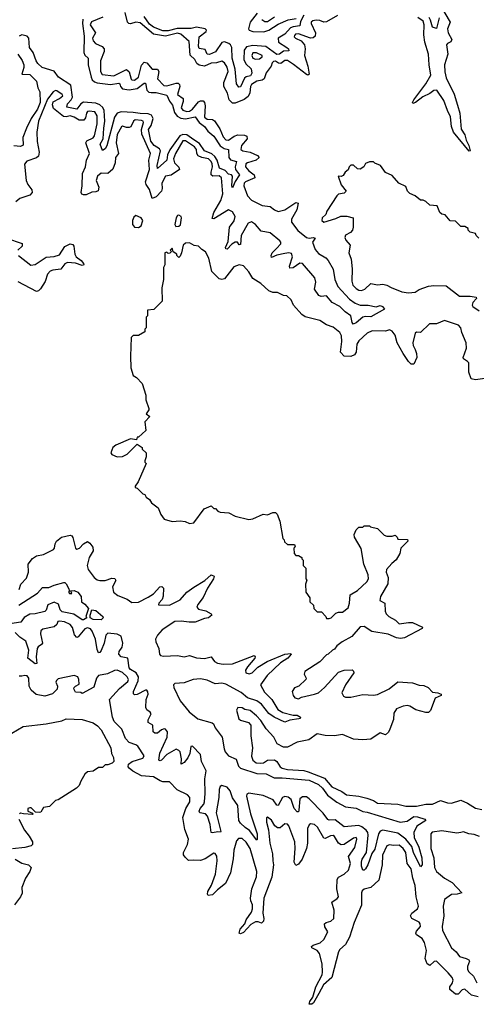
# Model space of a CAD drawing. Extents: x 2528690 to 2677062, y 911844 to 1023253.
# Tile 138 of 145: x 2667609 to 2671011, y 929605 to 936942. Entities that reach past the tile are written whole.
import ezdxf

# ---------------------------------------------------------------- set-up
doc = ezdxf.new("R2010")
doc.units = 0

msp = doc.modelspace()

# ---------------------------------------------------------------- linework, layer by layer
at = {"layer": '0CON10XD'}
for points in [[(2670743.5, 937045), (2670815.8, 936925), (2670795.3, 936874.7), (2670802.2, 936845), (2670828.8, 936795), (2670821.5, 936778.5), (2670795.8, 936765), (2670789.8, 936755), (2670797.7, 936685), (2670774.1, 936605), (2670776.8, 936553.2), (2670785, 936508.4), (2670847, 936387), (2670871.5, 936305), (2670887.2, 936245), (2670897.6, 936127.6), (2670926.1, 936085), (2670936, 936045), (2670955.6, 936005), (2670964.1, 935965.9), (2670958.3, 935961.7), (2670840.9, 936105), (2670825.2, 936145.2), (2670818.9, 936218.9), (2670795, 936264.6), (2670769.5, 936339.5), (2670717.5, 936417.5), (2670695, 936415.7), (2670665, 936392.5), (2670612.4, 936367.6), (2670558.5, 936325), (2670538.3, 936318.3), (2670535.6, 936325), (2670545.9, 936345), (2670635, 936464.7), (2670671.3, 936528.7), (2670658.7, 936605), (2670655.7, 936685), (2670627.5, 936775), (2670620.5, 936830.5), (2670622.4, 936905), (2670615, 936932.2), (2670575, 936958.5)], [(2668228.2, 936961.8), (2668143.4, 936926.6), (2668134, 936905), (2668174.3, 936845), (2668151.5, 936805), (2668155.6, 936785), (2668172.5, 936765), (2668223.7, 936743.7), (2668238.8, 936725), (2668238.2, 936705), (2668211.8, 936635), (2668211.2, 936555), (2668222.5, 936535), (2668308.8, 936525), (2668405, 936572.2), (2668423.3, 936553.3), (2668439.7, 936499.7), (2668445, 936493.6), (2668465, 936491.8), (2668492.9, 936515), (2668515.9, 936604.1), (2668535, 936626.8), (2668555, 936620), (2668595, 936572.8), (2668635, 936572.7), (2668645.4, 936555.4), (2668635, 936501.2), (2668682.5, 936452.5), (2668705, 936449.5), (2668775, 936469), (2668788.2, 936468.2), (2668799.2, 936459.2), (2668802, 936445), (2668785.3, 936385.3), (2668826.1, 936355), (2668827.6, 936332.4), (2668812, 936285), (2668825, 936267.9), (2668855, 936259), (2668875, 936261.2), (2668895, 936275.7), (2668940.8, 936329.2), (2668955, 936337.2), (2668975, 936336.8), (2668984.8, 936324.8), (2668989.3, 936299.3), (2668986.2, 936215), (2669005, 936201), (2669045, 936197.6), (2669059.5, 936189.5), (2669099.5, 936129.5), (2669125, 936070.3), (2669145, 936047.5), (2669165, 936044.8), (2669206.7, 936073.3), (2669235, 936083), (2669282.4, 936082.4), (2669300, 936075), (2669303.8, 936055), (2669260.2, 936005), (2669255.4, 935975), (2669272, 935965), (2669325.5, 935955.5), (2669380.7, 935930.7), (2669393.5, 935915), (2669370, 935895), (2669305, 935876.6), (2669292.4, 935867.6), (2669291.2, 935845), (2669316, 935816)], [(2669975.8, 936974.2), (2669895, 936927), (2669875, 936924.2), (2669845, 936935.6), (2669817.6, 936937.6), (2669793.3, 936935), (2669779.6, 936925), (2669779.2, 936915), (2669813, 936845), (2669809.7, 936820.3), (2669795, 936806.9), (2669774.8, 936804.8), (2669685, 936838.1), (2669664.8, 936835.2), (2669655, 936825.7), (2669654.4, 936815), (2669664.3, 936805), (2669705.3, 936785.3), (2669730.7, 936755), (2669735.3, 936725.3), (2669729.6, 936675), (2669754.7, 936595), (2669764.2, 936535.8), (2669755, 936529.2), (2669745, 936534.4), (2669648.5, 936608.5), (2669605, 936637.9), (2669585, 936637.9), (2669555, 936614.8), (2669537.2, 936617.2), (2669515, 936633.8), (2669499.8, 936630.2), (2669490.2, 936619.8), (2669482.9, 936595), (2669444.7, 936545.3), (2669429.4, 936500.6), (2669415, 936491.8), (2669375, 936484.6), (2669335, 936459.4), (2669328.2, 936445), (2669323.9, 936396.1), (2669310.5, 936369.5), (2669281.9, 936348.1), (2669215, 936321.1), (2669195, 936320), (2669169.4, 936345), (2669156.7, 936395), (2669128.7, 936445), (2669130.4, 936475), (2669162.6, 936555), (2669155, 936587.8), (2669135, 936621.9), (2669115, 936632.9), (2669075, 936620.8), (2669035, 936617.5), (2668985, 936596.2), (2668945, 936603.1), (2668927.6, 936615), (2668912.5, 936645), (2668878.5, 936678.5), (2668870.6, 936780.6), (2668808.9, 936835), (2668785, 936842.2), (2668695, 936819.8), (2668605, 936835.1), (2668505, 936918.1), (2668475, 936923.8), (2668435, 936910.2), (2668422.9, 936912.9), (2668412.7, 936925), (2668394.6, 936995)], [(2669725.6, 936975), (2669701.8, 936928.2), (2669695, 936895.5), (2669645, 936890.1), (2669627.4, 936882.6), (2669585, 936835.2), (2669533.7, 936805), (2669535.8, 936775), (2669599.6, 936735), (2669611.1, 936725), (2669615, 936710), (2669575, 936708.1), (2669543.6, 936685), (2669525, 936682.5), (2669441.6, 936741.6), (2669345, 936749), (2669298.8, 936741.2), (2669282.2, 936715), (2669279.7, 936645), (2669293.1, 936613.1), (2669334.5, 936575), (2669339.1, 936545), (2669328.2, 936525), (2669295, 936517.5), (2669283, 936507), (2669255, 936441.1), (2669240.6, 936440.6), (2669223.2, 936465), (2669213.7, 936573.7), (2669191.8, 936655), (2669188, 936735), (2669179, 936755), (2669165.8, 936765.8), (2669135, 936776.3), (2669115, 936773), (2669068.4, 936701.6), (2669023.3, 936683.3), (2669006, 936686), (2668990, 936720), (2668945, 936728.7), (2668939.8, 936745), (2668946.2, 936813.8), (2668997.2, 936855), (2669000.5, 936865), (2668990.5, 936875), (2668925, 936887.5), (2668885, 936876.7), (2668782.7, 936877.3), (2668715, 936858.9), (2668675, 936859.2), (2668605, 936885.4), (2668575, 936910.1), (2668535, 936965.2)], [(2669378, 936992), (2669326.9, 936925), (2669313.3, 936875), (2669318.7, 936865), (2669345, 936854.3), (2669428.4, 936851.6), (2669465, 936863), (2669535, 936908.9), (2669608.5, 936941.5), (2669668.6, 936951.4)], [(2669413.1, 936943.1), (2669435, 936930), (2669455, 936927.6), (2669506.9, 936963.1)], [(2670733.8, 936955), (2670713.8, 936876.2), (2670685, 936886.2), (2670669.2, 936939.2), (2670659, 936959)], [(2668079.3, 936945), (2668077.5, 936915), (2668089.1, 936819.1), (2668087.6, 936697.6), (2668095, 936677.2), (2668119.7, 936655), (2668118.6, 936605), (2668140.2, 936515), (2668148.6, 936495), (2668165, 936479.1), (2668185, 936471.3), (2668285, 936460.4), (2668348.2, 936468.2), (2668355.1, 936465.1), (2668360.2, 936445), (2668375, 936427), (2668425, 936419.6), (2668485, 936430.3), (2668535, 936469), (2668545, 936469.1), (2668556.1, 936416.1), (2668571.6, 936401.6), (2668589.3, 936399.3), (2668625, 936400.6), (2668705, 936380.4), (2668724, 936335), (2668746.7, 936305), (2668761, 936251), (2668782.7, 936222.7), (2668808.9, 936208.9), (2668845, 936202.8), (2668917.2, 936217.2), (2668945.7, 936175), (2668985, 936146), (2669010.7, 936110.7), (2669055, 936073.9), (2669101.8, 936001.8), (2669131.6, 935981.6), (2669165.6, 935975), (2669166.5, 935916.5), (2669178.1, 935898.1), (2669224.2, 935885), (2669214.4, 935845), (2669216.2, 935826.2), (2669247.5, 935785), (2669212.9, 935737.1), (2669195, 935690), (2669190, 935705), (2669193.3, 935775), (2669186.4, 935786.4), (2669165, 935790), (2669138.8, 935818.8), (2669096.7, 935835), (2669080.2, 935895), (2669062.9, 935922.9), (2669041.4, 935941.4), (2668985, 935964.8), (2668949, 936019), (2668905, 936046.8), (2668854.9, 936084.9), (2668825, 936086.7), (2668802, 936078), (2668727.3, 935972.7), (2668709.7, 935935), (2668704.6, 935895), (2668635, 935833.8), (2668633.8, 935855), (2668658.1, 935965), (2668650.3, 935980.3), (2668609.5, 936005), (2668585, 936036.2), (2668568.6, 936125), (2668588.3, 936155), (2668603.5, 936205), (2668590.6, 936230.6), (2668565, 936240.5), (2668505, 936242.1), (2668455, 936251.6), (2668365, 936256.1), (2668333.8, 936246.2), (2668313.8, 936216.2), (2668258.9, 936001.1), (2668245, 935978.8), (2668225, 935967.5), (2668208.2, 936015), (2668231.6, 936055), (2668236.7, 936135)], [(2668236.7, 936135), (2668242.9, 936185), (2668237.7, 936265), (2668227.7, 936287.7), (2668205, 936308.5), (2668175, 936319.4), (2668085, 936328.6), (2668065, 936316), (2668035, 936276.7), (2667960.1, 936290.1), (2667963.9, 936315), (2667992.7, 936345), (2668001.2, 936365), (2667989.6, 936455), (2667897.1, 936515), (2667865, 936557.8), (2667775, 936584.9), (2667743.9, 936615), (2667730.2, 936635), (2667708, 936698), (2667682.4, 936735), (2667675.7, 936804.3), (2667665, 936818.8), (2667625, 936830), (2667605, 936820.6)], [(2667595.5, 936685), (2667627.2, 936637.2), (2667638.3, 936605), (2667640.2, 936585), (2667625.7, 936535.7), (2667685, 936532.7), (2667719.7, 936500.3), (2667734, 936484), (2667742.5, 936435), (2667757.7, 936405), (2667761.2, 936325), (2667741.4, 936275), (2667694.1, 936205), (2667658.9, 936135), (2667631.8, 936065), (2667633.2, 936006.8), (2667613.5, 935996.5), (2667565, 936002.2)], [(2669365, 936647.3), (2669395, 936651.5), (2669415.7, 936664.3), (2669415, 936675.8), (2669373.3, 936695), (2669345, 936694.3), (2669338.2, 936675), (2669345.8, 936655), (2669365, 936647.3)], [(2669316, 935816), (2669355.7, 935785.7), (2669361.2, 935765), (2669291.9, 935735), (2669281.9, 935725), (2669279.3, 935705), (2669305, 935629.6), (2669335, 935596.1), (2669415, 935557.6), (2669475, 935549.4), (2669506.2, 935525), (2669535, 935513.2), (2669583.9, 935525), (2669665, 935579.6), (2669682.9, 935575), (2669674.6, 935525), (2669634.2, 935455), (2669632.9, 935432.9), (2669681.1, 935371.1), (2669745, 935319.2), (2669765, 935314), (2669795, 935320.3), (2669810.6, 935315), (2669790, 935285), (2669810, 935230), (2669835, 935199.5), (2669888.8, 935168.8), (2669907.5, 935147.5), (2669945, 935081.9), (2669957.8, 935005), (2669978.8, 934955), (2670065, 934859.4), (2670108.5, 934828.5), (2670145, 934814), (2670205, 934813.6), (2670265, 934802.9), (2670295, 934811.9), (2670312, 934805), (2670326.2, 934785), (2670225, 934727.1), (2670185, 934730.9), (2670165, 934725.4), (2670115, 934683.6), (2670093.6, 934673.6), (2670084.7, 934684.7), (2670075.2, 934735.2), (2670034.7, 934765), (2669995.1, 934805.1), (2669937.8, 934835), (2669895, 934885.2), (2669855, 934880.2), (2669837.6, 934887.6), (2669804.2, 934935), (2669814.4, 934985), (2669807.3, 935017.3), (2669715, 935124.7), (2669695, 935128.4), (2669645, 935093.9), (2669620.8, 935090.8), (2669618.2, 935105), (2669640.2, 935175), (2669635, 935199.7), (2669615, 935204.4), (2669585, 935200.7), (2669523.7, 935186.3), (2669485, 935169.6), (2669482.9, 935185), (2669490.7, 935205), (2669522.6, 935237.4), (2669555, 935271.5), (2669555.2, 935285), (2669547.8, 935295), (2669474.9, 935354.9), (2669406.8, 935366.8), (2669365.6, 935415.6), (2669334.8, 935434.8), (2669311.5, 935425), (2669257.6, 935335), (2669252.9, 935267.1), (2669245, 935263.5), (2669231.8, 935285), (2669215, 935285.5), (2669189.7, 935270.3), (2669155, 935232.4), (2669145, 935235.8), (2669142.8, 935245), (2669160.9, 935289.1), (2669171.1, 935395), (2669207.3, 935442.7), (2669213.8, 935475), (2669195, 935509.4), (2669165, 935524.6), (2669055, 935458.4), (2669041.8, 935461.8), (2669053.9, 935505), (2669106.1, 935595), (2669121.9, 935645), (2669111.6, 935765), (2669095, 935779.7), (2669047.4, 935777.4), (2669035.2, 935785.2), (2669034.2, 935805), (2669044.6, 935845), (2669041.9, 935868.1), (2669035, 935886), (2669016.4, 935905), (2668965, 935915.1), (2668938, 935928), (2668929, 935945), (2668926.7, 935975), (2668911.6, 935995), (2668845, 936040.6), (2668825, 936039.3), (2668768.9, 935945), (2668755.7, 935905), (2668763.2, 935875), (2668794.2, 935844.2), (2668798.3, 935825), (2668736.7, 935783.3), (2668695, 935776.7), (2668666.5, 935725), (2668669.4, 935685), (2668664.5, 935665.5), (2668625, 935621), (2668595, 935610.3), (2668575, 935676.8), (2668551.3, 935715), (2668546, 935735), (2668575.8, 935825), (2668571.6, 935895), (2668582.1, 935945), (2668519.4, 936089.4), (2668517.2, 936125), (2668532.1, 936175), (2668527.5, 936185), (2668515, 936191.1), (2668470, 936195), (2668455.6, 936185), (2668436.2, 936145), (2668425, 936140), (2668405, 936139.2), (2668375, 936148.8), (2668367.5, 936145), (2668335, 936085.5), (2668326.8, 936025), (2668345.3, 935945), (2668323.4, 935915), (2668320, 935875), (2668301.9, 935828.1), (2668265, 935796.6), (2668215, 935798.4), (2668187.2, 935775), (2668178.2, 935745), (2668199.2, 935695), (2668192.2, 935667.8), (2668175, 935658.8), (2668145, 935657.8), (2668105, 935637.7), (2668085, 935636.2), (2668072, 935642), (2668065.9, 935655), (2668074.8, 935705), (2668076, 935795), (2668097.7, 935845), (2668106.5, 935895), (2668127.5, 935945), (2668101.2, 936025), (2668109.9, 936040.1), (2668155, 936062.7), (2668165, 936075.7), (2668185.9, 936165), (2668185.2, 936225), (2668168.6, 936255), (2668125, 936260.9), (2668115, 936258.2), (2668105.5, 936245), (2668099.6, 936210.4), (2668085.8, 936194.2), (2668052.3, 936192.3), (2668015, 936215.7), (2667985, 936227), (2667955, 936217.7), (2667935, 936219.8), (2667861.2, 936281.2), (2667853.2, 936306.8), (2667858.9, 936331.1), (2667906, 936355), (2667929.2, 936375), (2667924, 936385), (2667885, 936412.5), (2667875, 936414.2), (2667858, 936405), (2667815, 936348.8), (2667748.1, 936185), (2667736.2, 936105), (2667738.9, 936035), (2667753.1, 935955), (2667748.2, 935925), (2667735, 935912.7), (2667662.7, 935887.3), (2667643.6, 935865), (2667656.5, 935745), (2667669.3, 935715), (2667698.2, 935675), (2667700.9, 935655), (2667683.1, 935635), (2667610.1, 935609.9), (2667578.9, 935585)], [(2671030, 935315), (2671010, 935335), (2671005, 935350), (2670965, 935360), (2670950, 935375), (2670950, 935385), (2670925, 935400), (2670895, 935400), (2670855, 935440), (2670815, 935442.5), (2670778.3, 935488.3), (2670753, 935493), (2670740, 935505), (2670720, 935555), (2670665, 935560), (2670635, 935587.5), (2670615, 935597.5), (2670595, 935597.5), (2670555, 935630), (2670515, 935647.5), (2670497.5, 935665), (2670485, 935700), (2670432.5, 935725), (2670385, 935780), (2670333.6, 935803.6), (2670296.4, 935856.4), (2670255, 935872.5), (2670245, 935882.5), (2670215, 935882.5), (2670185, 935870), (2670172.5, 935845), (2670145, 935827.5), (2670125, 935830), (2670097, 935857), (2670075, 935857.5), (2670063.9, 935846.1), (2670056.1, 935823.9), (2670034.1, 935805.9), (2670019.3, 935780.7), (2670005, 935772.5), (2669982.5, 935775), (2670005, 935712.5), (2670040, 935665), (2670025, 935650), (2669985, 935642.5), (2669970.5, 935629.5), (2669896.7, 935515), (2669888.8, 935491.2), (2669863.3, 935465), (2669860, 935445), (2669875, 935434.3), (2669965, 935460.6), (2670001.7, 935478.3), (2670045, 935479.2), (2670092.5, 935465), (2670092.5, 935435), (2670094.4, 935395), (2670088.6, 935375), (2670073.6, 935356.4), (2670035, 935335.8), (2670030.9, 935319.1), (2670038.3, 935298.3), (2670071.7, 935261.7), (2670060.6, 935205), (2670077.3, 935157.3), (2670086.8, 935086.8), (2670083.1, 934993.1), (2670090.9, 934965), (2670115, 934939.2), (2670135, 934926.9), (2670155, 934923.8), (2670180.6, 934935), (2670225, 934975.8), (2670275, 934967.1), (2670315, 934970.8), (2670345, 934964.2), (2670375.5, 934945.5), (2670455, 934913.1), (2670505, 934905.6), (2670555, 934911.4), (2670585, 934930.6), (2670653.7, 934956.3), (2670695, 934960.9), (2670785, 934958), (2670885, 934880.8), (2670965, 934881.9), (2671008.6, 934875), (2671011.9, 934865), (2670985, 934835.8), (2670980, 934815), (2670985, 934804.2), (2671032.9, 934772.9)], [(2668772.3, 935402.3), (2668795, 935404), (2668806.7, 935413.3), (2668813.3, 935465), (2668812.5, 935475), (2668795, 935486.2), (2668785, 935482.5), (2668773.3, 935465), (2668763.8, 935415), (2668772.3, 935402.3)], [(2668495, 935393.8), (2668512.5, 935405), (2668526.7, 935445), (2668513.8, 935465), (2668475, 935483.3), (2668458.3, 935471.7), (2668450, 935445), (2668450, 935415), (2668465, 935396.7), (2668495, 935393.8)], [(2667510, 935315), (2667625.8, 935275), (2667627.5, 935255), (2667594.7, 935225)], [(2667599.7, 935185), (2667692.6, 935112.6), (2667725, 935118.9), (2667805, 935172.9), (2667865, 935177.6), (2667905, 935189.1), (2667945, 935253.1), (2667985, 935272.2), (2668005, 935267.5), (2668012.9, 935255), (2668020.5, 935195), (2668028.5, 935175), (2668067.3, 935147.3), (2668083.8, 935125), (2668085.3, 935114.7), (2668075, 935111.6), (2668025, 935127.1), (2667965, 935132.7), (2667945, 935122.4), (2667915, 935082.4), (2667855, 935076.2), (2667835, 935067.8), (2667816.1, 935045), (2667798.2, 934991.8), (2667762.8, 934937.2), (2667748.3, 934921.7), (2667735, 934917.8), (2667598.2, 934988.2)], [(2671075, 934268.1), (2671005, 934258.8), (2670973.3, 934265), (2670955.8, 934315), (2670953.9, 934383.9), (2670945.8, 934395.8), (2670915, 934413.8), (2670912, 934425), (2670936.7, 934495), (2670936.5, 934535), (2670902.3, 934612.3), (2670895.4, 934645), (2670878.9, 934665), (2670775, 934699.5), (2670715, 934676.5), (2670663.1, 934676.9), (2670595, 934611.2), (2670565, 934613.8), (2670555, 934606.7), (2670537.5, 934535), (2670540.4, 934515), (2670555.3, 934485.3), (2670566.2, 934455), (2670568.6, 934425), (2670545, 934376.2), (2670525, 934376), (2670505, 934394), (2670465.2, 934455.2), (2670421.2, 934535), (2670405, 934592), (2670385, 934621.4), (2670365, 934631.4), (2670335, 934621.9), (2670235, 934623.8), (2670198.6, 934605), (2670135, 934550), (2670121.2, 934525), (2670115.5, 934465), (2670104.2, 934445), (2670075, 934431.4), (2670025, 934434.4), (2670000, 934465), (2670009.4, 934545), (2670006.5, 934586.5), (2669995, 934610), (2669945, 934651.4), (2669895, 934668.6), (2669845, 934700.8), (2669735, 934726.7), (2669710, 934745), (2669647.5, 934815), (2669632.5, 934855), (2669600, 934885), (2669575, 934887.5), (2669529.3, 934909.3), (2669495, 934910), (2669465, 934922.5), (2669405, 934977.5), (2669345, 935012.5), (2669315, 935062.5), (2669275, 935107.5), (2669245, 935116.2), (2669205, 935100), (2669135, 935010), (2669115, 935005.6), (2669095, 935011.9), (2669040.8, 935065), (2669016.7, 935165), (2668993, 935213), (2668965, 935230), (2668940, 935255), (2668908.3, 935258.3), (2668875, 935280), (2668845, 935277.5), (2668827, 935263), (2668814.1, 935205.9), (2668805, 935180), (2668795, 935170), (2668780, 935185), (2668780, 935195), (2668751.7, 935211.7), (2668745, 935240), (2668730, 935225), (2668740, 935215), (2668728.3, 935201.7), (2668715, 935200), (2668705, 935210), (2668690, 935205), (2668690, 935115), (2668680, 935095), (2668680, 935005), (2668667.5, 934945), (2668670, 934845), (2668608.3, 934781.7), (2668561.7, 934778.3), (2668560, 934735), (2668550, 934725), (2668550, 934645), (2668540, 934635), (2668540, 934615), (2668495, 934590), (2668455, 934590), (2668440, 934575), (2668433.3, 934435), (2668437, 934347), (2668455, 934290), (2668480, 934275), (2668521.7, 934231.7), (2668547.5, 934145), (2668548.3, 934108.3), (2668570, 934045), (2668570, 934035), (2668550, 934005), (2668577.5, 933985), (2668540, 933945), (2668548.3, 933881.7), (2668495, 933830), (2668485, 933830), (2668478.3, 933811.7), (2668435, 933817.5), (2668325, 933772.5), (2668302.5, 933755), (2668287.5, 933715), (2668295, 933702.5), (2668333.6, 933683.6), (2668375, 933687.5), (2668410, 933705), (2668485, 933780), (2668520, 933755), (2668521.7, 933741.7), (2668550, 933715), (2668550, 933685), (2668540, 933655), (2668540, 933645), (2668550, 933635), (2668491.7, 933498.3), (2668470, 933465), (2668470, 933455), (2668485, 933450), (2668525, 933410), (2668540, 933405), (2668550, 933385), (2668576.4, 933366.4), (2668590.7, 933340.7), (2668640, 933305), (2668660, 933255), (2668685, 933220), (2668745, 933203.3), (2668805, 933206.7), (2668841.7, 933201.7), (2668875, 933187.5), (2668905, 933192.5), (2668983.6, 933296.4), (2669035, 933320), (2669055, 933300), (2669068.3, 933298.3), (2669085, 933280), (2669103, 933273), (2669167, 933267), (2669215, 933242.5), (2669315, 933217.5), (2669345, 933222.5), (2669423, 933257), (2669455, 933252.5), (2669495, 933270), (2669515, 933270), (2669526.7, 933256.7), (2669547.5, 933205), (2669570, 933075), (2669580, 933065), (2669581.7, 933051.7), (2669605, 933030), (2669655, 933030), (2669660, 933015), (2669650, 933005), (2669653, 932963), (2669665, 932950), (2669685, 932950), (2669710, 932935), (2669710, 932925), (2669720, 932915), (2669720, 932875), (2669740, 932855), (2669740, 932775), (2669747.5, 932765), (2669737.5, 932735), (2669740, 932675), (2669770, 932635), (2669770, 932605), (2669798.3, 932578.3), (2669800, 932555), (2669825, 932530), (2669858.3, 932528.3), (2669890, 932495), (2669895, 932480), (2669915, 932480), (2669930, 932485), (2669965, 932520), (2669985, 932527.5), (2670015, 932526.7), (2670055, 932558.8), (2670065.8, 932595), (2670070, 932655), (2670125, 932688.8), (2670195, 932753.1), (2670207.1, 932775), (2670205.3, 932805.3), (2670172.5, 932885), (2670151.7, 933001.7), (2670102.5, 933085), (2670100, 933105), (2670115, 933140), (2670135, 933160), (2670165, 933160), (2670175, 933170), (2670215, 933170), (2670223, 933163), (2670275, 933150), (2670325, 933100), (2670343, 933093), (2670385, 933092.5), (2670405, 933100), (2670420, 933085), (2670425, 933070), (2670498.3, 933068.3), (2670500, 933055), (2670447.5, 933005), (2670440, 932965), (2670413, 932917), (2670380.5, 932889.5), (2670342.5, 932845), (2670340, 932825), (2670354.3, 932784.3), (2670351.1, 932738.9), (2670296.4, 932643.6), (2670292.5, 932615), (2670330, 932595), (2670332.5, 932535), (2670340, 932515), (2670360, 932495), (2670407.8, 932467.8), (2670435, 932440.8), (2670505, 932451.1), (2670535, 932449.2), (2670610, 932415), (2670607.5, 932405), (2670475, 932336.5), (2670445, 932329.6), (2670415, 932335.5), (2670355, 932364.2), (2670233, 932383), (2670175, 932419.2), (2670145, 932417.5), (2670084.4, 932345.6), (2670012.5, 932305), (2669972.5, 932275), (2669955, 932250), (2669940, 932245), (2669906.4, 932213.6), (2669895, 932210), (2669845, 932157.5), (2669732.5, 932085), (2669727.5, 932065), (2669743.3, 932035), (2669740, 932025), (2669687.5, 931975), (2669655.9, 931964.1), (2669640, 931935), (2669646.7, 931905), (2669659.3, 931889.3), (2669685, 931881.2), (2669707.7, 931892.3), (2669804.2, 931915.8), (2669835, 931926.2), (2669880, 931965), (2669985, 932080), (2670026.4, 932093.6), (2670085, 932096.7), (2670097, 932087), (2670097.5, 932075), (2670036.7, 931985), (2670010, 931925), (2670020.7, 931900.7), (2670035, 931892.5), (2670075, 931892.5), (2670165, 931912.5), (2670245, 931907.5), (2670273.6, 931913.6), (2670362.5, 931955), (2670425, 932006.7), (2670535, 932000.8), (2670585, 931982.9), (2670619.7, 931979.7), (2670652.5, 931965), (2670685, 931931.2), (2670725, 931926.2), (2670750, 931915), (2670750, 931905), (2670703.3, 931885), (2670670, 931795), (2670655, 931780), (2670635, 931778.8), (2670559.1, 931799.1), (2670515, 931827.5), (2670498.3, 931831.7), (2670465, 931826), (2670415, 931806.2), (2670396.2, 931775), (2670393, 931727), (2670367.5, 931655), (2670356.4, 931633.6), (2670335, 931612.5), (2670295, 931628.8), (2670225, 931581.2), (2670165, 931575.7), (2670095, 931580.8), (2670015, 931614.2), (2669955, 931605.7), (2669885, 931607.1), (2669825, 931620), (2669763.9, 931576.1), (2669675, 931557.5), (2669605, 931520), (2669575, 931520), (2669527.5, 931545), (2669502.5, 931595), (2669445, 931657.5), (2669405, 931720), (2669373.3, 931755), (2669325, 931793.8), (2669285, 931802), (2669265, 931813.8), (2669235, 931817.5), (2669223.6, 931796.4), (2669242.1, 931732.1), (2669255, 931722.5), (2669314.3, 931704.3), (2669331.2, 931685), (2669330, 931605), (2669342.2, 931515), (2669336.4, 931455), (2669345.5, 931425), (2669370.8, 931405), (2669405, 931401.1), (2669425, 931404.6), (2669455, 931423.5), (2669505.9, 931425.9)], [(2667603.8, 932695), (2667616, 932735), (2667660.3, 932779.7), (2667674.4, 932824.4), (2667671.9, 932885), (2667703.7, 932926.3), (2667735, 932948), (2667785, 932957.5), (2667860, 932995), (2667868.8, 933005), (2667872, 933035), (2667882, 933055), (2667920, 933085), (2667985, 933100), (2667996.4, 933096.4), (2668004, 933084), (2668024.4, 933005), (2668035, 932995.8), (2668055, 933002.9), (2668084.2, 933035), (2668115, 933054), (2668131.7, 933041.7), (2668152.6, 933012.6), (2668156.2, 932985), (2668125.3, 932935), (2668112.5, 932875), (2668119.4, 932845), (2668162.9, 932785), (2668185, 932767.3), (2668205, 932762.2), (2668246.6, 932763.4), (2668295, 932779.3), (2668318.5, 932778.5), (2668324, 932764), (2668300, 932715), (2668306.7, 932675), (2668340.9, 932650.9), (2668410, 932625), (2668445, 932600), (2668495, 932602.5), (2668565, 932637.6), (2668605, 932664.3), (2668653.5, 932715), (2668667.6, 932717.6), (2668681.2, 932705), (2668678.1, 932645), (2668669.8, 932620.2), (2668646, 932595), (2668642.7, 932582.7), (2668725, 932578.4), (2668805, 932618.4), (2668852.9, 932675), (2668905.7, 932714.3)], [(2668905.7, 932714.3), (2668987, 932763), (2669034.7, 932805.3), (2669057.5, 932795), (2669052.7, 932775), (2669008.4, 932705), (2668974.8, 932635.2), (2668936.1, 932585), (2668927.7, 932565), (2668940.2, 932550.2), (2668995, 932535.9), (2669036, 932515), (2669040.6, 932505), (2669015, 932485.9), (2668985, 932480.5), (2668915, 932453), (2668871.4, 932451.4), (2668810.6, 932460.6), (2668765, 932458.2), (2668670, 932395), (2668634.2, 932355), (2668620, 932325), (2668622.7, 932305), (2668645.7, 932255.7), (2668650, 932215), (2668656.7, 932205), (2668679.1, 932199.1), (2668785, 932203.2), (2668835, 932194.7), (2668875, 932204.1), (2668925, 932186.5), (2668985, 932182.3), (2669035, 932193.2), (2669060.2, 932160.2), (2669082.7, 932147.3), (2669125, 932139.2), (2669195, 932141.5), (2669355, 932204.2), (2669364.2, 932195), (2669360.5, 932185), (2669305, 932120.8), (2669290, 932095), (2669293.7, 932073.7), (2669318.2, 932068.2), (2669341.1, 932075), (2669382.5, 932117.5), (2669451.8, 932158.2), (2669585, 932213.1), (2669630, 932220), (2669632.5, 932215), (2669605.6, 932185), (2669550.9, 932149.1), (2669453, 932055), (2669403.7, 931985), (2669431.9, 931931.9), (2669486.4, 931875), (2669530.9, 931800.9), (2669570.3, 931780.3), (2669645, 931760), (2669675, 931759.4), (2669700, 931745), (2669697.5, 931735), (2669688.7, 931731.3), (2669622.5, 931722.5), (2669585, 931706.2), (2669505, 931745.3), (2669465, 931771.2), (2669411, 931841), (2669376.4, 931866.4), (2669305, 931888.7), (2669258.3, 931928.3), (2669145, 931990), (2669115, 931997.1), (2669065, 931993.6), (2669005, 932020.9), (2668955, 932030.9), (2668900, 932025), (2668835, 932000.8), (2668765, 931995.5), (2668755.8, 931985), (2668757.1, 931965), (2668804.7, 931865), (2668870.8, 931785), (2668935, 931732.2), (2669042.9, 931702.9), (2669051.8, 931695), (2669064.7, 931665), (2669117.1, 931595), (2669131.3, 931508.7), (2669139.2, 931485), (2669165, 931456.3), (2669222, 931432), (2669239.1, 931379.1), (2669255, 931365.2), (2669375, 931324.3), (2669445, 931323.4), (2669505, 931293.3), (2669563.3, 931293.3), (2669765, 931273.9), (2669835, 931241.6), (2669865, 931215.3), (2669902.8, 931162.8), (2669971.5, 931111.5), (2670035, 931077.4), (2670116.5, 931066.5), (2670165, 931041.1), (2670197.1, 931037.1), (2670443, 930963), (2670495, 930970), (2670545, 931003.5), (2670572.8, 931002.8), (2670627.5, 930985), (2670633.8, 930975), (2670567.8, 930932.2), (2670544.3, 930885), (2670547.6, 930847.6), (2670582.7, 930775), (2670605, 930696.7), (2670607.7, 930645), (2670595, 930628), (2670544, 930735), (2670530.7, 930780.7), (2670486.3, 930836.3), (2670425, 930879.5), (2670315, 930903.3), (2670295, 930895.6), (2670281.8, 930875), (2670255, 930760.5), (2670232.6, 930727.4), (2670202.7, 930645), (2670185, 930614.4), (2670175, 930604.5), (2670165, 930604.2), (2670156.1, 930635), (2670155.8, 930665), (2670161.2, 930685), (2670193.8, 930735), (2670204.5, 930864.5), (2670201.8, 930885), (2670191.3, 930901.3), (2670158.3, 930928.3), (2670135, 930937.2), (2670025, 930927.7), (2669958.8, 930978.8), (2669915, 930976.7), (2669905, 930981.5), (2669869.4, 931029.4), (2669766.5, 931136.5), (2669745, 931149.7), (2669715, 931151.6), (2669696.2, 931135), (2669688.8, 931051.2), (2669685, 931040), (2669675, 931038.6), (2669653, 931065), (2669631.3, 931131.3), (2669609, 931149), (2669585, 931153.2), (2669565.9, 931145), (2669535, 931086.7), (2669525, 931088.2), (2669498, 931128), (2669421.7, 931161.7), (2669315, 931178.3), (2669300.2, 931169.8), (2669298.3, 931155), (2669329, 931025), (2669377.9, 930875), (2669378, 930835), (2669375, 930827.5), (2669320.9, 930900.9), (2669288.1, 930921.9), (2669254.1, 930955), (2669242.6, 930975), (2669233.1, 931085), (2669193.6, 931143.6), (2669177.5, 931195), (2669155, 931221.6), (2669115, 931234.8), (2669102.7, 931227.3), (2669093.9, 931205), (2669092.4, 931145), (2669071.9, 931031.9), (2669107.8, 930892.2), (2669105, 930886.7), (2669085, 930890.9), (2669045, 930882.9), (2669035, 930886), (2669028.6, 930945), (2669007.9, 931007.9), (2668994.1, 931024.1), (2668950.4, 931030.4), (2668944.8, 931044.8), (2668953.9, 931065), (2668980, 931095), (2668985, 931113.8), (2668991.1, 931175), (2668987.6, 931285), (2668997.5, 931345), (2668962.3, 931415), (2668955.1, 931465.1), (2668895, 931528.9), (2668883.9, 931526.1), (2668877, 931473), (2668861.7, 931441.7), (2668835, 931405.5), (2668811.2, 931395), (2668814.2, 931435), (2668803.9, 931485), (2668795, 931497.2), (2668775, 931505.3), (2668704.8, 931465.2), (2668665, 931423.9), (2668655, 931419.5), (2668645, 931424.2), (2668651.9, 931475), (2668708.4, 931595), (2668709.1, 931635), (2668696.2, 931655), (2668685, 931658.5), (2668665, 931650.4), (2668635, 931626.2), (2668615, 931624.8), (2668604.3, 931635), (2668600.6, 931685), (2668565.7, 931705.7), (2668565.2, 931725), (2668588.3, 931768.3), (2668581.9, 931781.9), (2668555, 931800.3), (2668547.7, 931817.7), (2668551.4, 931875), (2668565.6, 931915), (2668563.1, 931933.1), (2668555, 931944.5), (2668545, 931944.6), (2668485, 931913.6), (2668465, 931911.8), (2668457.3, 931917.3), (2668457.5, 931935), (2668492.1, 932015), (2668493.6, 932045), (2668476.7, 932075), (2668435, 932099.2), (2668425, 932111.2), (2668415, 932183.3), (2668365, 932193.8), (2668346.9, 932215), (2668348.9, 932235), (2668371.6, 932265), (2668377.8, 932295), (2668365, 932347.8), (2668335, 932362.9), (2668265, 932370.6), (2668249.8, 932355), (2668237.8, 932295), (2668215, 932241.8), (2668205, 932226.4), (2668195, 932223.3), (2668185, 932247.5), (2668172.6, 932325), (2668148.5, 932385), (2668135, 932402.5), (2668115, 932410.6), (2668095, 932403.4), (2668045, 932342.5), (2668035, 932337.8), (2668018, 932358), (2668002.1, 932412.1), (2667985, 932434.4), (2667942, 932455), (2667905, 932461.1), (2667893.4, 932456.6), (2667885.4, 932434.6), (2667865, 932418.1), (2667780, 932400), (2667765, 932386.7), (2667763.1, 932365), (2667777.3, 932295), (2667772.2, 932285), (2667745, 932268.4), (2667738.5, 932255), (2667731.5, 932195), (2667735.9, 932145), (2667725, 932140.9), (2667668.6, 932185), (2667677.6, 932245), (2667655, 932312), (2667610.5, 932340.5), (2667575.6, 932375.6)], [(2667601, 932579), (2667742.1, 932667.9), (2667778.3, 932711.7), (2667825, 932710.7), (2667865, 932728.9), (2667937, 932747), (2667945, 932747.5), (2667955, 932737.5), (2667973.3, 932705), (2667980, 932685), (2667972.5, 932675), (2667980, 932665), (2667997.5, 932665), (2667990, 932685), (2668015, 932688.6), (2668042.5, 932675), (2668067.5, 932642.5), (2668070, 932605), (2668095, 932586.7), (2668120, 932555), (2668102.5, 932495), (2668110, 932485), (2668085, 932470), (2668075, 932470), (2668011.7, 932511.7), (2667925, 932529.2), (2667910, 932545), (2667897.1, 932587.1), (2667865, 932600.4), (2667819.4, 932580.6), (2667805, 932543.1), (2667795, 932532.8), (2667724.8, 932514.8), (2667685, 932511.1), (2667641.8, 932488.2), (2667617.8, 932452.2), (2667502.5, 932435)], [(2668215, 932468.8), (2668155, 932473.3), (2668132.5, 932485), (2668132.5, 932505), (2668146.7, 932543.3), (2668175, 932539.2), (2668227.5, 932495), (2668230, 932485), (2668215, 932468.8)], [(2671025, 929660), (2670975, 929672.5), (2670925, 929718.2), (2670905, 929713.1), (2670875, 929680), (2670855, 929679.2), (2670814.4, 929714.4), (2670814.4, 929735), (2670831.5, 929758.5), (2670837.7, 929785), (2670830.7, 929805), (2670800.2, 929840.2), (2670715, 929926.5), (2670697.4, 929922.6), (2670665, 929894.4), (2670643.8, 929905), (2670630, 929945), (2670640.3, 930005), (2670625.8, 930065), (2670607.2, 930095), (2670565, 930123.3), (2670560, 930135), (2670565, 930150.8), (2670594, 930185), (2670593.5, 930205), (2670585, 930217.2), (2670530, 930245), (2670520.9, 930265), (2670530, 930285), (2670571.8, 930315), (2670579.2, 930335), (2670561.5, 930405), (2670555, 930489.2), (2670537.8, 930545), (2670526.2, 930615), (2670494.5, 930655), (2670485.3, 930734.7), (2670465, 930766.1), (2670435, 930791.2), (2670395, 930788), (2670365, 930793.5), (2670345, 930784.4), (2670311.2, 930715), (2670308.3, 930645), (2670285, 930529.2), (2670225.4, 930474.6), (2670175, 930463.4), (2670159.5, 930450.5), (2670154.8, 930435), (2670155.5, 930344.5), (2670101.7, 930215), (2670066.2, 930105), (2670035, 930050), (2669995, 930013.6), (2669983.3, 929995), (2669933.6, 929805), (2669871.4, 929748.6), (2669836.7, 929685), (2669796.9, 929615), (2669785, 929604.6), (2669764.4, 929605), (2669769.4, 929625), (2669793.2, 929656.8), (2669815, 929735.8), (2669862.5, 929825), (2669865.8, 929845), (2669862.3, 929905), (2669843.1, 929983.1), (2669825.2, 930005.2), (2669784.3, 930025), (2669781.9, 930035), (2669795, 930045.9), (2669847.1, 930062.9), (2669875, 930087.7), (2669904.7, 930145), (2669881, 930181), (2669880, 930205), (2669891.4, 930215), (2669926.3, 930223.7), (2669948.4, 930245), (2669950.9, 930305), (2669935.3, 930364.7), (2669975, 930393.2), (2669983.3, 930406.7), (2669970.7, 930465), (2669973.2, 930535), (2669985, 930551.8), (2670027.3, 930575), (2670058.6, 930605), (2670072.7, 930655), (2670059.6, 930705), (2670105, 930774.3), (2670120.6, 930835), (2670115, 930847.1), (2670095, 930842.9), (2670025, 930795.4), (2670005, 930794), (2669985, 930806.2), (2669955.3, 930855.3), (2669945, 930862.2), (2669925, 930859.6), (2669885, 930840), (2669875, 930841.5), (2669827.1, 930925), (2669805, 930943.6), (2669775, 930950.5), (2669765, 930943.1), (2669753.9, 930915), (2669752.9, 930805), (2669745.5, 930764.5), (2669712.8, 930685), (2669685, 930648.5), (2669665, 930637.8), (2669653.6, 930663.6), (2669661.9, 930765), (2669658.1, 930815), (2669615, 930935.6), (2669605, 930946.9), (2669585, 930950.6), (2669549.2, 930920.8), (2669529.8, 930919.8), (2669510.4, 930935), (2669485, 930977.8), (2669455, 931000), (2669446.7, 930993.3), (2669447.1, 930962.9), (2669461.6, 930905), (2669472, 930805), (2669492.5, 930725), (2669495.3, 930674.7), (2669499.4, 930645), (2669486.9, 930553.1), (2669428.1, 930395), (2669420.6, 930285), (2669427.9, 930245), (2669425, 930223.1), (2669410.2, 930209.8), (2669385, 930220.3), (2669365, 930220.4), (2669331.2, 930198.8), (2669275, 930140.2), (2669255, 930129.1), (2669244.7, 930135), (2669251, 930165), (2669286.5, 930203.5), (2669296, 930235), (2669335, 930290.7), (2669344.4, 930315), (2669344.1, 930345), (2669330, 930375), (2669328.6, 930395), (2669338.7, 930465), (2669372, 930555), (2669375.5, 930595), (2669324.8, 930765), (2669295, 930812.1), (2669265, 930840), (2669239.4, 930840.6), (2669225, 930824), (2669205, 930753.8), (2669199.9, 930689.9), (2669179.5, 930585), (2669142.7, 930505), (2669081.2, 930458.8), (2669045, 930421.1), (2669012.5, 930415), (2669006.7, 930425), (2669010.4, 930445), (2669037.2, 930492.8), (2669066.7, 930575), (2669080.8, 930675), (2669078.3, 930708.3), (2669065, 930727.5), (2669055, 930730), (2668991.6, 930688.4), (2668955, 930675.4), (2668905, 930679.6), (2668865.5, 930675.5), (2668840.3, 930700.3), (2668829.4, 930719.4), (2668828.2, 930735), (2668858.5, 930795), (2668865.6, 930835), (2668838.3, 930908.3), (2668824.5, 930995.5), (2668845.8, 931065), (2668875.4, 931114.6), (2668875.8, 931145.8), (2668860, 931165), (2668783.1, 931203.1), (2668725, 931261.4), (2668675, 931262.2), (2668655, 931268.9), (2668605, 931298.9), (2668517.2, 931307.2), (2668451.1, 931341.1), (2668424, 931364), (2668417.5, 931375), (2668420, 931395), (2668447.5, 931415), (2668525, 931440), (2668535.5, 931455.5), (2668488.3, 931528.3), (2668475, 931538.8), (2668425, 931556), (2668397.5, 931585), (2668368.6, 931655), (2668313.2, 931713.2), (2668299.2, 931745), (2668278.6, 931875), (2668351.5, 931958.5), (2668415, 932010.8), (2668420, 932025), (2668409.5, 932045), (2668375, 932078.5), (2668335, 932094.4), (2668315, 932091.4), (2668262.6, 932067.4), (2668195, 932055.7), (2668180.8, 932035), (2668161.7, 931968.3), (2668075, 931920), (2668065, 931927.5), (2668025, 931930), (2668012.5, 931955), (2668013.3, 931965), (2668023.3, 931975), (2668050.7, 931989.3), (2668050, 932025), (2668042.5, 932045), (2668015, 932055.8), (2667895, 932031.2), (2667881.7, 932018.3), (2667878.8, 932005), (2667890, 931975), (2667887.3, 931952.7), (2667852.3, 931917.7), (2667795, 931900), (2667732.3, 931912.3), (2667693.3, 931945), (2667680, 931975), (2667676.1, 932036.1), (2667665, 932052.5), (2667646.1, 932056.1), (2667625, 932048.8), (2667605, 932050)], [(2667551.2, 931625), (2667635, 931673.8), (2667806.4, 931693.6), (2667921.7, 931718.3), (2667955, 931732.5), (2668073, 931727), (2668155, 931702.5), (2668189.3, 931679.3), (2668215, 931650), (2668287.5, 931515), (2668293.6, 931473.6), (2668307.5, 931445), (2668310, 931415), (2668298.3, 931401.7), (2668265, 931390), (2668245, 931390), (2668225, 931370), (2668195, 931370), (2668157, 931343), (2668115, 931337.5), (2668095, 931320), (2668063.3, 931266.7), (2668052.5, 931235), (2668032.5, 931215), (2667895, 931127.5), (2667875, 931122.5), (2667830.7, 931079.3), (2667785, 931072.5), (2667765, 931037.5), (2667755, 931033.3), (2667727.5, 931037.5), (2667695, 931070), (2667685, 931070), (2667670, 931065), (2667670, 931045), (2667705, 931030), (2667710, 931025), (2667705, 931020), (2667637, 931023), (2667615, 931030), (2667607.5, 931025)], [(2669505.9, 931425.9), (2669523.8, 931415), (2669550, 931375), (2669565, 931364.6), (2669604, 931354), (2669725, 931346.8), (2669757.5, 931337.5), (2669879.6, 931289.6), (2669935, 931224.2), (2670009.9, 931189.9), (2670044, 931165), (2670135, 931155.5), (2670195, 931140.5), (2670243.6, 931123.6), (2670275, 931103.9), (2670425, 931095.4), (2670485, 931081.2), (2670565, 931082.4), (2670635, 931096.7), (2670685, 931095.4), (2670745, 931122.9), (2670795, 931107.1), (2670825, 931104.7), (2670895, 931125.8), (2670945, 931103.8), (2671005, 931066), (2671052.7, 931057.3)], [(2667603.3, 930985), (2667645, 930901.2), (2667678.3, 930858.3), (2667704, 930815), (2667703.9, 930796.1), (2667695, 930786.7), (2667647.3, 930772.7), (2667555, 930763.8)], [(2671035, 930856.2), (2670995, 930870.2), (2670955, 930875.2), (2670915, 930891.1), (2670894.9, 930885.1), (2670865, 930879.6), (2670755, 930897.7), (2670682.1, 930887.9), (2670671.8, 930875), (2670671.2, 930765), (2670694.8, 930695), (2670699.8, 930625), (2670713.3, 930593.3), (2670772.7, 930545), (2670832.1, 930512.1), (2670903.3, 930435), (2670867.5, 930425), (2670825, 930423.2), (2670773.3, 930385), (2670764, 930336), (2670767.9, 930265), (2670756.7, 930185), (2670759.8, 930155), (2670825.4, 930025), (2670861.1, 929995), (2670885, 929960.4), (2670936.5, 929946.5), (2670955.8, 929935), (2670959.4, 929925), (2670944, 929886), (2670945.4, 929865), (2670955, 929847.5), (2670989.5, 929815), (2671013.8, 929763.8)], [(2667575.5, 930685.5), (2667625, 930655.5), (2667675, 930644.3), (2667692.9, 930625), (2667684.6, 930595), (2667652.1, 930545), (2667624.4, 930475), (2667626.8, 930433.2), (2667615.5, 930404.5), (2667570.8, 930345)]]:
    msp.add_lwpolyline(points, dxfattribs=at)

doc.saveas('drawing.dxf')
